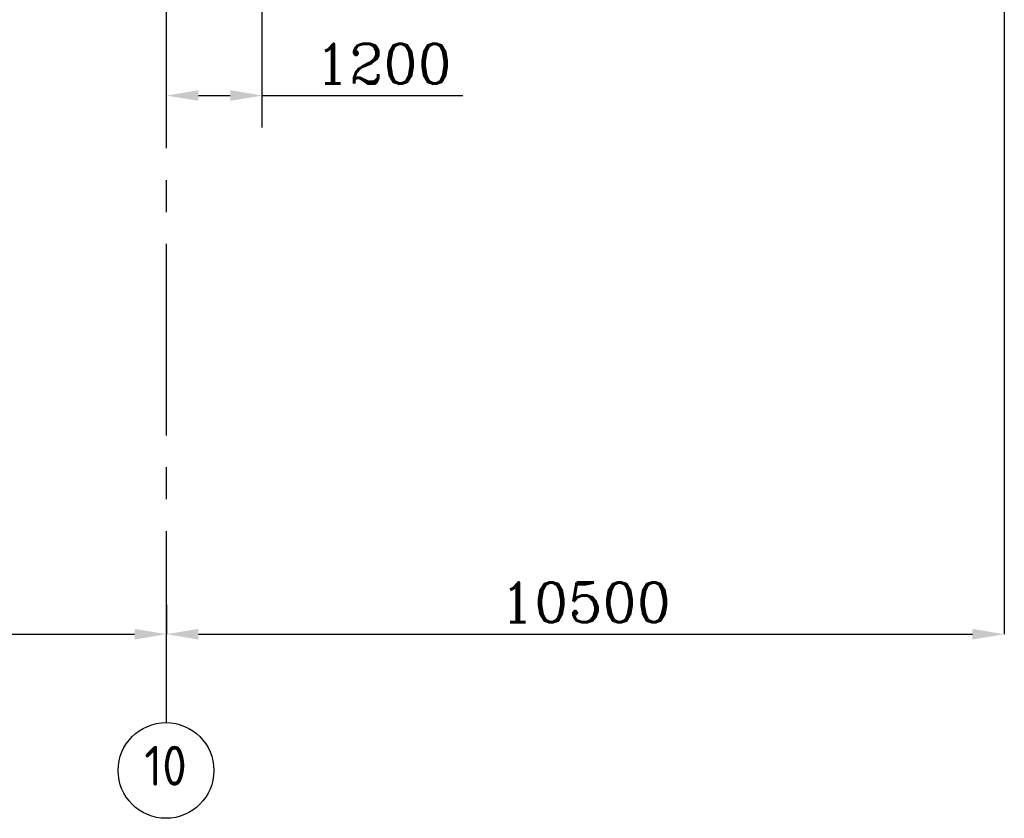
# Model space of a CAD drawing. Extents: x -7650383 to 4934791, y -137560 to 1826789.
# Tile 62 of 256: x 288551 to 300891, y 457341 to 467352. Entities that reach past the tile are written whole.
import ezdxf
from ezdxf.enums import TextEntityAlignment as Align

# ---------------------------------------------------------------- set-up
doc = ezdxf.new("R2010")
doc.units = 0
doc.header["$LTSCALE"] = 800
doc.header["$MEASUREMENT"] = 0
doc.linetypes.add('CENTER', pattern=[2, 1.25, -0.25, 0.25, -0.25])
doc.linetypes.add('CENTER2', pattern=[1.125, 0.75, -0.125, 0.125, -0.125])
doc.layers.add('0-7-COL', color=2, linetype='CENTER')
doc.layers.add('GRID', color=8, linetype='CENTER')
doc.layers.add('DIM', color=4, linetype='CONTINUOUS', lineweight=13)
doc.styles.add('ROMANC', font='romanc')
doc.styles.add('ROMANS', font='ISO9.shx', dxfattribs={"width": 0.8})
doc.styles.add('S1', font='SIMPLEX.SHX', dxfattribs={"height": 200})
doc.dimstyles.new('STANDARD$0', dxfattribs={"dimtxt": 250, "dimasz": 200, "dimexe": 0, "dimexo": 0, "dimgap": 100, "dimtad": 1, "dimdec": 0, "dimzin": 0, "dimdsep": 46, "dimtxsty": 'S1', "dimcen": 0, "dimadec": 0, "dimazin": 0, "dimtfac": 1, "dimtdec": 0, "dimtmove": 2, "dimatfit": 3, "dimfxl": 1, "dimtolj": 1, "dimtzin": 0, "dimarcsym": 0})

# ---------------------------------------------------------------- blocks, each defined once
blk = doc.blocks.new('*D209')
at = {"layer": 'DIM', "linetype": 'Continuous', "lineweight": -2, "transparency": 16777216}
blk.add_line((300891, 468692), (300891, 459649), dxfattribs=at)
at = {"layer": 'DIM', "color": 4, "linetype": 'Continuous', "lineweight": -2, "transparency": 16777216}
blk.add_line((290791, 459649), (300491, 459649), dxfattribs=at)
at = {"layer": 'DIM', "color": 4, "linetype": 'Continuous', "transparency": 16777216}
for points in [[(290791, 459716), (290791, 459582), (290391, 459649)], [(300491, 459716), (300491, 459582), (300891, 459649)]]:
    blk.add_solid(points, dxfattribs=at)
at = {"layer": 'DIM', "linetype": 'Continuous', "transparency": 16777216, "insert": (295641, 460049), "char_height": 500, "attachment_point": 5, "style": 'ROMANC'}
blk.add_mtext('\\A1;10500', dxfattribs=at)
blk = doc.blocks.new('*D261')
at = {"layer": 'DIM', "linetype": 'Continuous', "lineweight": -2, "transparency": 16777216}
for p, q in [((280391, 460212), (280391, 459649)), ((290391, 460019), (290391, 459649))]:
    blk.add_line(p, q, dxfattribs=at)
at = {"layer": 'DIM', "color": 4, "linetype": 'Continuous', "lineweight": -2, "transparency": 16777216}
blk.add_line((280791, 459649), (289991, 459649), dxfattribs=at)
at = {"layer": 'DIM', "color": 4, "linetype": 'Continuous', "transparency": 16777216}
for points in [[(280791, 459716), (280791, 459582), (280391, 459649)], [(289991, 459716), (289991, 459582), (290391, 459649)]]:
    blk.add_solid(points, dxfattribs=at)
at = {"layer": 'DIM', "linetype": 'Continuous', "transparency": 16777216, "insert": (285391, 460049), "char_height": 500, "attachment_point": 5, "style": 'ROMANC'}
blk.add_mtext('\\A1;10000', dxfattribs=at)
blk = doc.blocks.new('*D268')
at = {"layer": 'DIM', "linetype": 'Continuous', "lineweight": -2, "transparency": 16777216}
for p, q in [((290391, 465928), (290391, 466401)), ((291591, 466001), (291591, 466401))]:
    blk.add_line(p, q, dxfattribs=at)
at = {"layer": 'DIM', "color": 4, "linetype": 'Continuous', "lineweight": -2, "transparency": 16777216}
for p, q in [((290791, 466401), (291191, 466401)), ((291591, 466401), (294104, 466401))]:
    blk.add_line(p, q, dxfattribs=at)
at = {"layer": 'DIM', "color": 4, "linetype": 'Continuous', "transparency": 16777216}
for points in [[(290791, 466468), (290791, 466335), (290391, 466401)], [(291191, 466468), (291191, 466335), (291591, 466401)]]:
    blk.add_solid(points, dxfattribs=at)
at = {"layer": 'DIM', "linetype": 'Continuous', "transparency": 16777216, "insert": (293109, 466801), "char_height": 500, "attachment_point": 5, "style": 'ROMANC'}
blk.add_mtext('\\A1;1200', dxfattribs=at)

msp = doc.modelspace()

# ---------------------------------------------------------------- linework, layer by layer
at = {"layer": '0-7-COL', "color": 6, "linetype": 'Continuous'}
msp.add_circle((290385.2, 457941.2), 600, dxfattribs=at)
at = {"layer": 'GRID', "linetype": 'CENTER2', "ltscale": 4}
for p, q in [((290391.2, 458541.2), (290391.2, 536255.9)), ((291591.2, 466001.5), (291591.2, 484780))]:
    msp.add_line(p, q, dxfattribs=at)

# ---------------------------------------------------------------- texts
at = {"layer": '0-7-COL', "color": 6, "linetype": 'Continuous', "style": 'ROMANS'}
msp.add_text('10', height=500, dxfattribs=at).set_placement((290379.3, 458000.3), align=Align.MIDDLE)

# ---------------------------------------------------------------- dimensions: what is measured, and where the dimension line sits
at = {"layer": 'DIM', "linetype": 'Continuous'}
for base, p1, p2, picture, middle in [((300891.2, 459649.1), (290391.2, 459649.1), (300891.2, 468691.5), '*D209', (295641.2, 460049.1)), ((290391.2, 459649.1), (280391.2, 460211.9), (290391.2, 460018.7), '*D261', (285391.2, 460049.1))]:
    dim = msp.add_linear_dim(base=base, p1=p1, p2=p2, dimstyle='STANDARD$0', override={"dimscale": 100, "dimtxt": 5, "dimasz": 4, "dimgap": 1.5, "dimtxsty": 'ROMANC', "dimclrd": 4, "dimclre": 256, "dimclrt": 256, "dimtix": 1}, dxfattribs=at)
    dim.commit()
    dim.dimension.update_dxf_attribs({"geometry": picture, "text_midpoint": middle})
dim = msp.add_linear_dim(base=(291591.2, 466401.5), p1=(290391.2, 465927.7), p2=(291591.2, 466001.5), dimstyle='STANDARD$0', override={"dimscale": 100, "dimtxt": 5, "dimasz": 4, "dimgap": 1.5, "dimtxsty": 'ROMANC', "dimclrd": 4, "dimclre": 256, "dimclrt": 256, "dimtix": 1, "dimtmove": 0}, dxfattribs=at)
dim.commit()
dim.dimension.update_dxf_attribs({"geometry": '*D268', "text_midpoint": (293108.7, 466401.5), "dimtype": 160})

doc.saveas('drawing.dxf')
